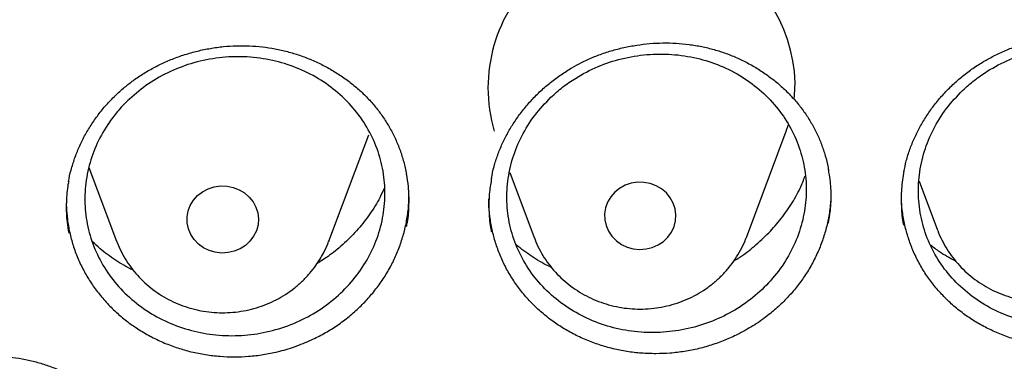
# Model space of a CAD drawing. Header units: millimetres. Extents: x 8 to 1577, y 12 to 2536.
# Tile 87 of 108: x 783 to 794, y 2123 to 2127. Entities that reach past the tile are written whole.
import ezdxf

# ---------------------------------------------------------------- set-up
doc = ezdxf.new("R2010")
doc.units = ezdxf.units.MM

msp = doc.modelspace()

# ---------------------------------------------------------------- linework, layer by layer
at = {"color": 7, "linetype": 'Continuous', "lineweight": 30}
for p, q in [((791.349, 2125.619), (791.375, 2125.693)), ((786.229, 2124.39), (786.676, 2125.578)), ((790.902, 2124.431), (791.349, 2125.619)), ((783.543, 2125.213), (783.853, 2124.39)), ((788.253, 2125.156), (788.526, 2124.431)), ((792.836, 2125.061), (793.043, 2124.511)), ((791.849, 2124.957), (791.849, 2124.943)), ((783.291, 2124.839), (783.291, 2124.814)), ((788.526, 2124.431), (788.529, 2124.424)), ((790.9, 2124.424), (790.902, 2124.431)), ((786.229, 2124.39), (786.227, 2124.384))]:
    msp.add_line(p, q, dxfattribs=at)
at = {"color": 7, "linetype": 'Continuous', "lineweight": 30, "flags": 128}
for points in [[(791.437, 2125.978), (791.442, 2126.023), (791.448, 2126.161)], [(785.387, 2124.444), (785.346, 2124.389), (785.295, 2124.341), (785.236, 2124.304), (785.17, 2124.276), (785.101, 2124.26), (785.029, 2124.256), (784.958, 2124.264), (784.889, 2124.284), (784.826, 2124.315), (784.769, 2124.356), (784.721, 2124.406), (784.683, 2124.463), (784.657, 2124.526), (784.643, 2124.592), (784.642, 2124.659), (784.654, 2124.726), (784.678, 2124.789), (784.714, 2124.847), (784.76, 2124.899), (784.816, 2124.941), (784.878, 2124.974), (784.946, 2124.996), (785.017, 2125.006), (785.089, 2125.004), (785.159, 2124.99), (785.225, 2124.964), (785.286, 2124.928), (785.338, 2124.882), (785.381, 2124.829), (785.413, 2124.768), (785.434, 2124.704), (785.441, 2124.637), (785.436, 2124.57), (785.418, 2124.505), (785.387, 2124.444)], [(789.349, 2124.825), (789.326, 2124.761), (789.315, 2124.695), (789.317, 2124.628), (789.332, 2124.562), (789.359, 2124.5), (789.398, 2124.443), (789.447, 2124.394), (789.504, 2124.353), (789.568, 2124.323), (789.637, 2124.304), (789.708, 2124.297), (789.78, 2124.302), (789.849, 2124.319), (789.914, 2124.347), (789.973, 2124.386), (790.023, 2124.434), (790.064, 2124.49), (790.093, 2124.551), (790.11, 2124.617), (790.114, 2124.684), (790.106, 2124.75), (790.084, 2124.815), (790.051, 2124.874), (790.008, 2124.928), (789.954, 2124.973), (789.893, 2125.008), (789.826, 2125.033), (789.756, 2125.046), (789.684, 2125.047), (789.614, 2125.036), (789.546, 2125.013), (789.484, 2124.979), (789.429, 2124.936), (789.384, 2124.884), (789.349, 2124.825)]]:
    msp.add_lwpolyline(points, dxfattribs=at)
at = {"color": 7, "linetype": 'Continuous', "lineweight": 30}
msp.add_arc((789.73, 2126.102), 1.72, 1.9465, 196.3143, dxfattribs=at)
for points, knots in [([(734.948, 2136.189), (734.945, 2136.154), (734.941, 2136.083), (734.934, 2135.955), (734.926, 2135.806), (734.915, 2135.639), (734.905, 2135.455), (734.894, 2135.213), (734.882, 2134.906), (734.872, 2134.542), (734.866, 2134.159), (734.865, 2133.76), (734.87, 2133.333), (734.883, 2132.805), (734.91, 2132.185), (734.958, 2131.482), (735.021, 2130.778), (735.1, 2130.077), (735.204, 2129.319), (735.336, 2128.504), (735.503, 2127.633), (735.66, 2126.922), (735.795, 2126.366), (735.898, 2125.966), (736.002, 2125.581), (736.104, 2125.223), (736.199, 2124.901), (736.286, 2124.618), (736.364, 2124.372), (736.432, 2124.164), (736.489, 2123.993), (736.532, 2123.865), (736.566, 2123.767), (736.595, 2123.681), (736.63, 2123.582), (736.672, 2123.463), (736.726, 2123.313), (736.792, 2123.129), (736.874, 2122.91), (736.968, 2122.662), (737.077, 2122.385), (737.198, 2122.084), (737.328, 2121.77), (737.542, 2121.271), (737.844, 2120.604), (738.27, 2119.731), (738.74, 2118.841), (739.255, 2117.935), (739.785, 2117.071), (740.33, 2116.239), (740.892, 2115.436), (741.479, 2114.647), (742.048, 2113.927), (742.601, 2113.266), (743.139, 2112.652), (743.714, 2112.029), (744.25, 2111.477), (744.736, 2110.997), (745.164, 2110.59), (745.61, 2110.18), (746.071, 2109.772), (746.505, 2109.401), (746.895, 2109.079), (747.227, 2108.812), (747.532, 2108.572), (747.809, 2108.359), (748.031, 2108.191), (748.204, 2108.063), (748.333, 2107.968), (748.451, 2107.883), (748.556, 2107.807), (748.646, 2107.742), (748.718, 2107.69), (748.778, 2107.648), (748.845, 2107.601), (748.937, 2107.536), (749.066, 2107.446), (749.226, 2107.336), (749.419, 2107.204), (749.773, 2106.967), (750.287, 2106.634), (750.961, 2106.217), (751.659, 2105.807), (752.382, 2105.405), (753.13, 2105.011), (753.903, 2104.628), (754.694, 2104.259), (755.572, 2103.876), (756.529, 2103.489), (757.562, 2103.109), (758.587, 2102.766), (759.603, 2102.459), (760.609, 2102.186), (761.608, 2101.946), (762.661, 2101.722), (763.775, 2101.52), (764.951, 2101.346), (766.133, 2101.209), (767.319, 2101.11), (768.508, 2101.049), (769.699, 2101.026), (770.89, 2101.043), (772.079, 2101.097), (773.266, 2101.19), (774.45, 2101.32), (775.63, 2101.489), (776.752, 2101.686), (777.816, 2101.906), (778.822, 2102.144), (779.825, 2102.411), (780.824, 2102.707), (781.822, 2103.034), (782.825, 2103.396), (783.832, 2103.794), (784.842, 2104.229), (785.854, 2104.702), (786.873, 2105.218), (787.7, 2105.671), (788.329, 2106.036), (788.749, 2106.287), (789.134, 2106.525), (789.484, 2106.747), (789.8, 2106.952), (790.082, 2107.139), (790.311, 2107.294), (790.494, 2107.42), (790.634, 2107.517), (790.755, 2107.602), (790.858, 2107.675), (790.96, 2107.748), (791.077, 2107.831), (791.215, 2107.932), (791.375, 2108.049), (791.552, 2108.181), (791.746, 2108.327), (791.951, 2108.484), (792.163, 2108.648), (792.468, 2108.889), (792.872, 2109.216), (793.378, 2109.642), (793.905, 2110.104), (794.451, 2110.605), (794.957, 2111.089), (795.417, 2111.548), (795.821, 2111.965), (796.209, 2112.38), (796.573, 2112.782), (796.945, 2113.207), (797.321, 2113.652), (797.695, 2114.111), (798.022, 2114.527), (798.308, 2114.902), (798.556, 2115.236), (798.782, 2115.549), (799.001, 2115.858), (799.225, 2116.183), (799.473, 2116.552), (799.743, 2116.968), (800.036, 2117.433), (800.342, 2117.942), (800.636, 2118.45), (800.916, 2118.954), (801.177, 2119.445), (801.432, 2119.946), (801.688, 2120.47), (801.932, 2120.995), (802.163, 2121.517), (802.366, 2122), (802.545, 2122.444), (802.701, 2122.848), (802.816, 2123.157), (802.894, 2123.373), (802.94, 2123.503), (802.977, 2123.607), (803.004, 2123.686), (803.033, 2123.768), (803.069, 2123.874), (803.12, 2124.025), (803.185, 2124.221), (803.26, 2124.455), (803.343, 2124.719), (803.428, 2124.999), (803.515, 2125.295), (803.612, 2125.638), (803.718, 2126.032), (803.832, 2126.481), (803.945, 2126.957), (804.056, 2127.46), (804.164, 2127.99), (804.267, 2128.545), (804.376, 2129.205), (804.483, 2129.95), (804.576, 2130.763), (804.646, 2131.546), (804.694, 2132.297), (804.723, 2133.016), (804.733, 2133.602), (804.733, 2134.061), (804.729, 2134.401), (804.721, 2134.728), (804.712, 2135.036), (804.7, 2135.319), (804.688, 2135.574), (804.676, 2135.802), (804.663, 2136.003), (804.654, 2136.13), (804.65, 2136.189)], [0, 0, 0, 0, 0.000951, 0.00193, 0.003328, 0.0049, 0.006614, 0.008465, 0.01165, 0.015173, 0.018603, 0.022302, 0.026271, 0.030509, 0.036989, 0.043561, 0.050115, 0.056651, 0.063169, 0.071401, 0.079604, 0.087778, 0.091621, 0.095458, 0.099235, 0.102688, 0.105783, 0.108519, 0.110898, 0.112918, 0.11458, 0.115884, 0.116657, 0.117432, 0.118391, 0.119554, 0.120933, 0.122798, 0.124952, 0.127395, 0.130128, 0.13315, 0.136343, 0.139513, 0.1481, 0.156497, 0.166243, 0.175718, 0.185047, 0.193958, 0.202873, 0.211793, 0.220718, 0.227824, 0.235201, 0.242853, 0.250781, 0.255987, 0.261306, 0.266737, 0.272281, 0.277905, 0.282062, 0.285874, 0.289343, 0.292468, 0.295248, 0.296812, 0.298241, 0.299536, 0.300697, 0.301712, 0.302507, 0.303069, 0.303658, 0.304707, 0.3061, 0.307838, 0.30992, 0.312347, 0.319228, 0.326269, 0.333457, 0.340794, 0.348277, 0.355908, 0.363677, 0.371402, 0.381272, 0.390959, 0.400463, 0.409783, 0.418921, 0.427883, 0.436799, 0.4472, 0.4576, 0.468001, 0.478401, 0.488802, 0.499203, 0.509604, 0.520005, 0.530406, 0.540808, 0.55122, 0.561686, 0.570704, 0.579764, 0.588867, 0.598013, 0.607204, 0.616566, 0.626167, 0.635808, 0.645677, 0.655777, 0.666106, 0.670763, 0.675124, 0.679149, 0.682837, 0.68619, 0.689206, 0.691885, 0.69359, 0.695124, 0.696449, 0.697537, 0.698523, 0.699796, 0.701381, 0.703106, 0.705092, 0.707309, 0.709623, 0.712016, 0.714488, 0.720052, 0.725978, 0.732267, 0.73892, 0.745936, 0.751158, 0.756489, 0.761619, 0.766517, 0.771183, 0.776942, 0.782303, 0.787264, 0.791358, 0.795133, 0.798591, 0.801865, 0.805448, 0.809387, 0.813991, 0.819, 0.824416, 0.830237, 0.835096, 0.840205, 0.845497, 0.850563, 0.856213, 0.861446, 0.866264, 0.870667, 0.874654, 0.878225, 0.87975, 0.881022, 0.882033, 0.882781, 0.88336, 0.884423, 0.885889, 0.887759, 0.890142, 0.892694, 0.895394, 0.898243, 0.90124, 0.905279, 0.90956, 0.914083, 0.918848, 0.923854, 0.929103, 0.934544, 0.942438, 0.950028, 0.957314, 0.964297, 0.970976, 0.977351, 0.980594, 0.983753, 0.986827, 0.989704, 0.992312, 0.994612, 0.996657, 0.998451, 1, 1, 1, 1]), ([(737.769, 2128.41), (737.784, 2128.326), (737.833, 2128.056), (737.926, 2127.601), (738.05, 2127.046), (738.185, 2126.493), (738.33, 2125.942), (738.487, 2125.394), (738.654, 2124.849), (738.832, 2124.307), (739.021, 2123.768), (739.221, 2123.233), (739.431, 2122.701), (739.652, 2122.173), (739.883, 2121.649), (740.124, 2121.129), (740.376, 2120.613), (740.638, 2120.102), (740.91, 2119.595), (741.191, 2119.093), (741.483, 2118.597), (741.785, 2118.105), (742.096, 2117.619), (742.417, 2117.138), (742.747, 2116.663), (743.087, 2116.194), (743.436, 2115.731), (743.794, 2115.273), (744.161, 2114.823), (744.537, 2114.379), (744.922, 2113.941), (745.315, 2113.51), (745.717, 2113.086), (746.127, 2112.67), (746.545, 2112.26), (746.971, 2111.858), (747.405, 2111.463), (747.847, 2111.076), (748.297, 2110.697), (748.754, 2110.326), (749.218, 2109.962), (749.689, 2109.607), (750.167, 2109.26), (750.653, 2108.922), (751.144, 2108.592), (751.642, 2108.271), (752.147, 2107.958), (752.657, 2107.654), (753.174, 2107.36), (753.696, 2107.074), (754.224, 2106.798), (754.757, 2106.53), (755.296, 2106.273), (755.839, 2106.024), (756.387, 2105.785), (756.94, 2105.556), (757.497, 2105.336), (758.059, 2105.127), (758.625, 2104.927), (759.194, 2104.736), (759.767, 2104.556), (760.344, 2104.386), (760.924, 2104.226), (761.507, 2104.076), (762.093, 2103.937), (762.681, 2103.807), (763.272, 2103.688), (763.866, 2103.58), (764.461, 2103.481), (765.058, 2103.393), (765.657, 2103.316), (766.257, 2103.249), (766.858, 2103.192), (767.461, 2103.146), (768.064, 2103.11), (768.668, 2103.085), (769.272, 2103.071), (769.877, 2103.067), (770.481, 2103.074), (771.085, 2103.091), (771.689, 2103.119), (772.292, 2103.157), (772.894, 2103.206), (773.495, 2103.265), (774.095, 2103.335), (774.694, 2103.415), (775.29, 2103.506), (775.885, 2103.607), (776.478, 2103.718), (777.068, 2103.84), (777.656, 2103.972), (778.241, 2104.114), (778.823, 2104.266), (779.403, 2104.429), (779.978, 2104.602), (780.551, 2104.784), (781.119, 2104.977), (781.684, 2105.18), (782.244, 2105.392), (782.801, 2105.614), (783.352, 2105.846), (783.899, 2106.087), (784.441, 2106.338), (784.979, 2106.598), (785.51, 2106.868), (786.037, 2107.147), (786.558, 2107.435), (787.073, 2107.732), (787.582, 2108.038), (788.084, 2108.353), (788.581, 2108.676), (789.071, 2109.008), (789.554, 2109.349), (790.031, 2109.698), (790.5, 2110.055), (790.963, 2110.42), (791.418, 2110.794), (791.865, 2111.175), (792.305, 2111.564), (792.738, 2111.961), (793.162, 2112.365), (793.578, 2112.776), (793.986, 2113.195), (794.385, 2113.621), (794.776, 2114.053), (795.159, 2114.493), (795.533, 2114.938), (795.897, 2115.391), (796.253, 2115.849), (796.6, 2116.314), (796.937, 2116.785), (797.265, 2117.262), (797.583, 2117.744), (797.892, 2118.231), (798.191, 2118.724), (798.48, 2119.223), (798.76, 2119.726), (799.029, 2120.233), (799.288, 2120.746), (799.537, 2121.263), (799.776, 2121.784), (800.004, 2122.309), (800.222, 2122.838), (800.43, 2123.371), (800.626, 2123.907), (800.813, 2124.447), (800.988, 2124.99), (801.153, 2125.536), (801.306, 2126.084), (801.449, 2126.636), (801.581, 2127.189), (801.702, 2127.745), (801.792, 2128.194), (801.838, 2128.458), (801.852, 2128.536)], [0, 0, 0, 0, 0.002978, 0.009604, 0.01623, 0.022856, 0.029483, 0.036109, 0.042735, 0.049362, 0.055988, 0.062615, 0.069242, 0.075868, 0.082495, 0.089122, 0.095749, 0.102376, 0.109003, 0.11563, 0.122257, 0.128884, 0.135512, 0.142139, 0.148766, 0.155394, 0.162021, 0.168649, 0.175277, 0.181905, 0.188533, 0.195161, 0.201789, 0.208417, 0.215045, 0.221673, 0.228302, 0.23493, 0.241558, 0.248187, 0.254816, 0.261444, 0.268073, 0.274702, 0.281331, 0.287959, 0.294588, 0.301217, 0.307846, 0.314476, 0.321105, 0.327734, 0.334363, 0.340993, 0.347622, 0.354251, 0.360881, 0.36751, 0.37414, 0.380769, 0.387399, 0.394028, 0.400658, 0.407287, 0.413917, 0.420547, 0.427177, 0.433806, 0.440436, 0.447066, 0.453696, 0.460325, 0.466955, 0.473585, 0.480215, 0.486845, 0.493474, 0.500104, 0.506734, 0.513364, 0.519994, 0.526624, 0.533254, 0.539883, 0.546513, 0.553143, 0.559773, 0.566403, 0.573032, 0.579662, 0.586292, 0.592922, 0.599551, 0.606181, 0.612811, 0.61944, 0.62607, 0.6327, 0.639329, 0.645959, 0.652588, 0.659218, 0.665847, 0.672477, 0.679106, 0.685735, 0.692365, 0.698994, 0.705623, 0.712252, 0.718881, 0.72551, 0.732139, 0.738768, 0.745397, 0.752026, 0.758654, 0.765283, 0.771912, 0.77854, 0.785169, 0.791797, 0.798426, 0.805054, 0.811682, 0.81831, 0.824938, 0.831566, 0.838194, 0.844822, 0.85145, 0.858077, 0.864705, 0.871332, 0.87796, 0.884587, 0.891215, 0.897842, 0.904469, 0.911096, 0.917723, 0.92435, 0.930977, 0.937604, 0.94423, 0.950857, 0.957484, 0.96411, 0.970737, 0.977363, 0.983989, 0.990616, 0.997242, 1, 1, 1, 1]), ([(793.641, 2126.444), (793.662, 2126.455), (793.726, 2126.488), (793.836, 2126.536), (793.972, 2126.586), (794.112, 2126.626), (794.256, 2126.656), (794.402, 2126.677), (794.549, 2126.687), (794.696, 2126.687), (794.842, 2126.677), (794.985, 2126.657), (795.124, 2126.626), (795.259, 2126.586), (795.391, 2126.536), (795.518, 2126.477), (795.642, 2126.408), (795.76, 2126.33), (795.871, 2126.243), (795.975, 2126.149), (796.07, 2126.049), (796.155, 2125.942), (796.229, 2125.831), (796.294, 2125.715), (796.349, 2125.594), (796.393, 2125.468), (796.423, 2125.361), (796.434, 2125.295), (796.438, 2125.273)], [0, 0, 0, 0, 0.0197953, 0.0590106, 0.0984647, 0.1382532, 0.1783198, 0.2185836, 0.2589457, 0.2992741, 0.339447, 0.3793708, 0.4189685, 0.4581299, 0.4974273, 0.5372958, 0.5776259, 0.6182819, 0.6591067, 0.6999144, 0.740509, 0.7807533, 0.8205437, 0.85994, 0.8995965, 0.9397641, 0.9802999, 1, 1, 1, 1]), ([(784.041, 2126.186), (784.06, 2126.199), (784.118, 2126.24), (784.219, 2126.302), (784.345, 2126.369), (784.478, 2126.427), (784.616, 2126.476), (784.758, 2126.516), (784.902, 2126.546), (785.049, 2126.566), (785.195, 2126.575), (785.341, 2126.574), (785.485, 2126.563), (785.627, 2126.541), (785.766, 2126.51), (785.903, 2126.468), (786.038, 2126.417), (786.168, 2126.356), (786.294, 2126.285), (786.413, 2126.207), (786.525, 2126.12), (786.628, 2126.027), (786.721, 2125.927), (786.805, 2125.822), (786.88, 2125.71), (786.946, 2125.593), (787.003, 2125.469), (787.049, 2125.341), (787.081, 2125.229), (787.093, 2125.159), (787.098, 2125.134)], [0, 0, 0, 0, 0.018234, 0.05445, 0.090881, 0.127612, 0.164595, 0.201757, 0.239008, 0.276228, 0.313304, 0.350148, 0.386689, 0.422831, 0.459038, 0.495764, 0.53291, 0.570351, 0.607942, 0.64551, 0.682875, 0.719911, 0.756524, 0.792762, 0.829249, 0.866227, 0.903564, 0.941165, 0.978924, 1, 1, 1, 1]), ([(789.056, 2126.385), (789.077, 2126.395), (789.142, 2126.427), (789.252, 2126.473), (789.389, 2126.519), (789.53, 2126.555), (789.675, 2126.582), (789.821, 2126.6), (789.968, 2126.607), (790.115, 2126.603), (790.261, 2126.59), (790.403, 2126.566), (790.542, 2126.533), (790.676, 2126.489), (790.807, 2126.437), (790.933, 2126.374), (791.055, 2126.302), (791.171, 2126.221), (791.281, 2126.132), (791.382, 2126.036), (791.475, 2125.933), (791.558, 2125.824), (791.631, 2125.711), (791.693, 2125.594), (791.745, 2125.472), (791.786, 2125.344), (791.812, 2125.249), (791.82, 2125.196), (791.821, 2125.187)], [0, 0, 0, 0, 0.020027, 0.059715, 0.099644, 0.139911, 0.180458, 0.221203, 0.262046, 0.302852, 0.3435, 0.383893, 0.423955, 0.463573, 0.503327, 0.543659, 0.584459, 0.625589, 0.66689, 0.708175, 0.749244, 0.789958, 0.830212, 0.87007, 0.910205, 0.950855, 0.991878, 1, 1, 1, 1]), ([(793.323, 2126.074), (793.26, 2126.008), (793.133, 2125.875), (792.99, 2125.643), (792.887, 2125.393), (792.831, 2125.133), (792.822, 2124.868), (792.86, 2124.609), (792.946, 2124.358), (793.075, 2124.128), (793.246, 2123.921), (793.451, 2123.746), (793.688, 2123.606), (793.946, 2123.506), (794.222, 2123.448), (794.504, 2123.434), (794.789, 2123.465), (795.063, 2123.54), (795.323, 2123.656), (795.558, 2123.81), (795.765, 2123.999), (795.935, 2124.215), (796.065, 2124.455), (796.15, 2124.708), (796.189, 2124.972), (796.18, 2125.235), (796.123, 2125.493), (796.021, 2125.735), (795.875, 2125.958), (795.692, 2126.153), (795.473, 2126.316), (795.228, 2126.441), (794.961, 2126.526), (794.683, 2126.567), (794.398, 2126.564), (794.118, 2126.517), (793.847, 2126.426), (793.627, 2126.311), (793.453, 2126.19), (793.366, 2126.113), (793.323, 2126.074)], [0, 0, 0, 0, 0.026441, 0.05365, 0.080091, 0.1073, 0.133739, 0.160944, 0.18739, 0.214603, 0.241063, 0.26829, 0.294765, 0.322008, 0.348493, 0.375747, 0.402231, 0.429485, 0.45596, 0.483203, 0.509662, 0.53689, 0.563335, 0.590548, 0.616987, 0.644192, 0.670635, 0.697845, 0.7243, 0.751522, 0.777993, 0.805231, 0.831714, 0.858965, 0.885451, 0.912706, 0.939184, 0.966432, 0.983122, 1, 1, 1, 1]), ([(783.996, 2125.978), (784.066, 2126.037), (784.206, 2126.157), (784.453, 2126.292), (784.719, 2126.391), (784.997, 2126.446), (785.283, 2126.457), (785.563, 2126.424), (785.834, 2126.347), (786.085, 2126.23), (786.312, 2126.073), (786.505, 2125.884), (786.662, 2125.665), (786.775, 2125.427), (786.844, 2125.17), (786.865, 2124.909), (786.838, 2124.644), (786.765, 2124.389), (786.645, 2124.146), (786.485, 2123.926), (786.287, 2123.732), (786.059, 2123.572), (785.804, 2123.448), (785.533, 2123.366), (785.25, 2123.327), (784.967, 2123.333), (784.688, 2123.383), (784.425, 2123.475), (784.181, 2123.608), (783.967, 2123.777), (783.786, 2123.979), (783.646, 2124.204), (783.548, 2124.452), (783.498, 2124.71), (783.494, 2124.975), (783.539, 2125.235), (783.63, 2125.488), (783.749, 2125.693), (783.874, 2125.856), (783.955, 2125.937), (783.996, 2125.978)], [0, 0, 0, 0, 0.026454, 0.053675, 0.080129, 0.10735, 0.133812, 0.161041, 0.187513, 0.214752, 0.24123, 0.268476, 0.294953, 0.322198, 0.348668, 0.375906, 0.402365, 0.429593, 0.456043, 0.483261, 0.509708, 0.536922, 0.563372, 0.590589, 0.617047, 0.644273, 0.670742, 0.697979, 0.724455, 0.7517, 0.778178, 0.805424, 0.831896, 0.859137, 0.8856, 0.912831, 0.939283, 0.966504, 0.983159, 1, 1, 1, 1]), ([(788.714, 2125.997), (788.652, 2125.932), (788.525, 2125.799), (788.383, 2125.568), (788.28, 2125.319), (788.225, 2125.061), (788.216, 2124.796), (788.255, 2124.537), (788.341, 2124.287), (788.471, 2124.057), (788.642, 2123.85), (788.847, 2123.675), (789.084, 2123.534), (789.342, 2123.433), (789.618, 2123.374), (789.9, 2123.36), (790.184, 2123.39), (790.457, 2123.463), (790.717, 2123.578), (790.951, 2123.73), (791.157, 2123.918), (791.326, 2124.133), (791.456, 2124.372), (791.54, 2124.624), (791.578, 2124.887), (791.569, 2125.149), (791.511, 2125.407), (791.409, 2125.649), (791.263, 2125.872), (791.079, 2126.067), (790.86, 2126.231), (790.616, 2126.356), (790.349, 2126.442), (790.071, 2126.484), (789.786, 2126.482), (789.507, 2126.436), (789.236, 2126.346), (789.017, 2126.232), (788.843, 2126.113), (788.757, 2126.036), (788.714, 2125.997)], [0, 0, 0, 0, 0.026444, 0.053655, 0.080099, 0.10731, 0.133754, 0.160964, 0.187416, 0.214633, 0.241097, 0.268327, 0.294803, 0.322046, 0.348527, 0.375777, 0.402257, 0.429505, 0.455975, 0.483214, 0.509671, 0.536896, 0.563343, 0.590557, 0.617, 0.644209, 0.670657, 0.697872, 0.724331, 0.751557, 0.77803, 0.805269, 0.83175, 0.858998, 0.88548, 0.91273, 0.939203, 0.966446, 0.983129, 1, 1, 1, 1]), ([(792.666, 2125.163), (792.674, 2125.204), (792.691, 2125.29), (792.731, 2125.416), (792.782, 2125.542), (792.843, 2125.664), (792.915, 2125.784), (792.996, 2125.9), (793.087, 2126.01), (793.186, 2126.115), (793.294, 2126.212), (793.408, 2126.301), (793.524, 2126.379), (793.604, 2126.423), (793.641, 2126.444)], [0, 0, 0, 0, 0.079345, 0.162848, 0.2459, 0.329728, 0.414292, 0.499424, 0.584915, 0.670533, 0.75596, 0.840983, 0.925433, 1, 1, 1, 1]), ([(788.05, 2125.092), (788.052, 2125.103), (788.06, 2125.158), (788.086, 2125.256), (788.129, 2125.384), (788.183, 2125.508), (788.247, 2125.629), (788.321, 2125.747), (788.405, 2125.861), (788.499, 2125.969), (788.6, 2126.071), (788.71, 2126.165), (788.826, 2126.251), (788.942, 2126.325), (789.02, 2126.366), (789.056, 2126.385)], [0, 0, 0, 0, 0.020019, 0.102817, 0.184562, 0.26589, 0.348027, 0.430876, 0.514271, 0.598004, 0.681842, 0.765478, 0.848704, 0.931359, 1, 1, 1, 1]), ([(783.315, 2125.051), (783.315, 2125.052), (783.321, 2125.097), (783.343, 2125.185), (783.382, 2125.314), (783.433, 2125.441), (783.494, 2125.566), (783.566, 2125.687), (783.647, 2125.803), (783.737, 2125.913), (783.836, 2126.016), (783.937, 2126.107), (784.008, 2126.161), (784.041, 2126.186)], [0, 0, 0, 0, 0.002108, 0.1014, 0.201677, 0.302795, 0.404547, 0.506685, 0.608922, 0.710906, 0.812392, 0.913194, 1, 1, 1, 1]), ([(791.82, 2124.589), (791.828, 2124.636), (791.849, 2124.749), (791.853, 2124.931), (791.844, 2125.085), (791.825, 2125.171), (791.82, 2125.192)], [0, 0, 0, 0, 0.235195, 0.564137, 0.894145, 1, 1, 1, 1]), ([(787.098, 2124.554), (787.101, 2124.569), (787.12, 2124.65), (787.128, 2124.799), (787.126, 2124.98), (787.106, 2125.093), (787.098, 2125.139)], [0, 0, 0, 0, 0.078303, 0.418204, 0.759195, 1, 1, 1, 1]), ([(788.051, 2125.097), (788.042, 2125.044), (788.021, 2124.925), (788.019, 2124.738), (788.028, 2124.588), (788.046, 2124.507), (788.05, 2124.491)], [0, 0, 0, 0, 0.261919, 0.58941, 0.91795, 1, 1, 1, 1]), ([(790.765, 2124.171), (790.775, 2124.177), (790.849, 2124.218), (790.974, 2124.315), (791.136, 2124.459), (791.28, 2124.62), (791.404, 2124.794), (791.499, 2124.961), (791.543, 2125.073), (791.561, 2125.119)], [0, 0, 0, 0, 0.026264, 0.196205, 0.366687, 0.536629, 0.706655, 0.877224, 1, 1, 1, 1]), ([(792.666, 2125.172), (792.655, 2125.106), (792.634, 2124.973), (792.636, 2124.773), (792.645, 2124.638), (792.661, 2124.571), (792.662, 2124.569)], [0, 0, 0, 0, 0.329257, 0.658925, 0.98965, 1, 1, 1, 1]), ([(783.317, 2125.055), (783.313, 2125.038), (783.296, 2124.955), (783.288, 2124.803), (783.291, 2124.627), (783.311, 2124.519), (783.318, 2124.478)], [0, 0, 0, 0, 0.0891139, 0.4353278, 0.7804091, 1, 1, 1, 1]), ([(786.851, 2124.984), (786.834, 2124.947), (786.789, 2124.846), (786.691, 2124.691), (786.56, 2124.522), (786.408, 2124.367), (786.254, 2124.237), (786.145, 2124.169), (786.098, 2124.139)], [0, 0, 0, 0, 0.108346, 0.295619, 0.482962, 0.670901, 0.858243, 1, 1, 1, 1]), ([(786.033, 2123.284), (786.08, 2123.307), (786.176, 2123.353), (786.312, 2123.438), (786.441, 2123.532), (786.562, 2123.637), (786.672, 2123.749), (786.771, 2123.869), (786.86, 2123.998), (786.937, 2124.132), (787.001, 2124.271), (787.052, 2124.414), (787.091, 2124.561), (787.116, 2124.711), (787.127, 2124.828), (787.125, 2124.894), (787.125, 2124.912)], [0, 0, 0, 0, 0.074126, 0.148255, 0.224544, 0.300831, 0.374786, 0.448742, 0.524862, 0.600982, 0.674764, 0.748546, 0.824481, 0.900416, 0.97405, 1, 1, 1, 1]), ([(790.822, 2123.354), (790.775, 2123.331), (790.679, 2123.285), (790.528, 2123.23), (790.371, 2123.185), (790.211, 2123.153), (790.05, 2123.134), (789.889, 2123.128), (789.727, 2123.134), (789.566, 2123.152), (789.409, 2123.184), (789.256, 2123.227), (789.107, 2123.283), (788.963, 2123.35), (788.828, 2123.428), (788.701, 2123.516), (788.581, 2123.615), (788.471, 2123.723), (788.373, 2123.839), (788.285, 2123.962), (788.208, 2124.093), (788.144, 2124.23), (788.093, 2124.371), (788.055, 2124.515), (788.03, 2124.664), (788.019, 2124.78), (788.021, 2124.847), (788.021, 2124.862)], [0, 0, 0, 0, 0.040605, 0.081212, 0.122996, 0.16478, 0.205373, 0.245966, 0.287745, 0.329523, 0.370062, 0.410601, 0.452323, 0.494044, 0.534513, 0.574982, 0.616623, 0.658264, 0.69882, 0.739376, 0.781115, 0.822852, 0.863353, 0.903853, 0.945531, 0.98721, 1, 1, 1, 1]), ([(791.849, 2124.909), (791.849, 2124.904), (791.85, 2124.849), (791.838, 2124.743), (791.813, 2124.593), (791.773, 2124.447), (791.721, 2124.305), (791.656, 2124.165), (791.578, 2124.031), (791.489, 2123.904), (791.39, 2123.784), (791.279, 2123.671), (791.148, 2123.559), (790.997, 2123.45), (790.881, 2123.386), (790.822, 2123.354)], [0, 0, 0, 0, 0.007357, 0.087893, 0.168428, 0.246659, 0.324892, 0.4054, 0.485907, 0.564056, 0.642206, 0.722621, 0.803037, 0.900981, 1, 1, 1, 1]), ([(795.472, 2123.455), (795.425, 2123.431), (795.33, 2123.382), (795.18, 2123.323), (795.024, 2123.275), (794.864, 2123.239), (794.704, 2123.216), (794.543, 2123.205), (794.38, 2123.208), (794.219, 2123.223), (794.062, 2123.25), (793.908, 2123.289), (793.757, 2123.342), (793.612, 2123.406), (793.475, 2123.48), (793.346, 2123.565), (793.224, 2123.661), (793.112, 2123.767), (793.011, 2123.88), (792.92, 2124.001), (792.84, 2124.131), (792.773, 2124.267), (792.719, 2124.406), (792.678, 2124.55), (792.65, 2124.698), (792.636, 2124.825), (792.637, 2124.903), (792.637, 2124.931)], [0, 0, 0, 0, 0.04021, 0.080421, 0.121798, 0.163174, 0.203387, 0.243601, 0.284989, 0.326377, 0.366544, 0.406712, 0.448051, 0.48939, 0.529488, 0.569587, 0.610848, 0.652108, 0.692287, 0.732465, 0.773815, 0.815165, 0.855277, 0.895389, 0.936669, 0.977949, 1, 1, 1, 1]), ([(783.291, 2124.775), (783.294, 2124.727), (783.3, 2124.629), (783.326, 2124.485), (783.365, 2124.34), (783.417, 2124.198), (783.482, 2124.061), (783.559, 2123.931), (783.648, 2123.807), (783.748, 2123.69), (783.859, 2123.581), (783.979, 2123.483), (784.107, 2123.395), (784.244, 2123.316), (784.388, 2123.248), (784.537, 2123.193), (784.69, 2123.149), (784.849, 2123.118), (785.01, 2123.099), (785.171, 2123.093), (785.332, 2123.099), (785.494, 2123.118), (785.667, 2123.153), (785.848, 2123.205), (785.971, 2123.257), (786.033, 2123.284)], [0, 0, 0, 0, 0.041032, 0.083014, 0.124998, 0.168186, 0.211372, 0.253474, 0.295575, 0.338902, 0.382229, 0.424274, 0.46632, 0.509583, 0.552845, 0.59492, 0.636995, 0.680295, 0.723595, 0.765613, 0.807631, 0.850868, 0.894104, 0.946762, 1, 1, 1, 1]), ([(788.53, 2124.424), (788.535, 2124.41), (788.554, 2124.359), (788.595, 2124.277), (788.655, 2124.178), (788.725, 2124.085), (788.804, 2123.999), (788.891, 2123.92), (788.985, 2123.85), (789.085, 2123.788), (789.192, 2123.736), (789.303, 2123.693), (789.418, 2123.661), (789.536, 2123.639), (789.655, 2123.629), (789.775, 2123.629), (789.895, 2123.64), (790.013, 2123.662), (790.128, 2123.694), (790.24, 2123.737), (790.347, 2123.79), (790.448, 2123.853), (790.543, 2123.925), (790.63, 2124.005), (790.709, 2124.092), (790.779, 2124.187), (790.839, 2124.287), (790.878, 2124.367), (790.895, 2124.414), (790.899, 2124.424)], [0, 0, 0, 0, 0.015193, 0.053576, 0.092009, 0.130506, 0.169078, 0.207732, 0.246471, 0.285298, 0.324208, 0.363197, 0.402257, 0.441381, 0.480558, 0.519777, 0.559028, 0.598294, 0.637562, 0.676818, 0.716048, 0.755238, 0.794374, 0.833444, 0.872435, 0.911339, 0.950151, 0.988869, 1, 1, 1, 1]), ([(793.044, 2124.509), (793.044, 2124.509), (793.056, 2124.471), (793.089, 2124.401), (793.145, 2124.3), (793.211, 2124.204), (793.286, 2124.115), (793.369, 2124.033), (793.46, 2123.959), (793.558, 2123.893), (793.662, 2123.837), (793.771, 2123.79), (793.885, 2123.753), (794.001, 2123.727), (794.12, 2123.712), (794.24, 2123.707), (794.36, 2123.713), (794.479, 2123.731), (794.595, 2123.759), (794.709, 2123.797), (794.818, 2123.846), (794.922, 2123.905), (795.02, 2123.972), (795.11, 2124.049), (795.193, 2124.133), (795.267, 2124.225), (795.331, 2124.323), (795.38, 2124.415), (795.405, 2124.475), (795.415, 2124.499)], [0, 0, 0, 0, 0.000818, 0.039157, 0.077539, 0.11598, 0.154491, 0.193082, 0.231757, 0.270519, 0.309366, 0.348294, 0.387297, 0.426367, 0.465494, 0.504669, 0.543881, 0.583114, 0.622354, 0.66159, 0.700805, 0.739987, 0.77912, 0.818192, 0.857191, 0.896106, 0.934931, 0.973662, 1, 1, 1, 1]), ([(784.037, 2124.066), (784.035, 2124.067), (783.965, 2124.097), (783.84, 2124.176), (783.69, 2124.28), (783.612, 2124.356), (783.584, 2124.382)], [0, 0, 0, 0, 0.016296, 0.404627, 0.791722, 1, 1, 1, 1]), ([(783.853, 2124.392), (783.855, 2124.385), (783.869, 2124.343), (783.906, 2124.267), (783.963, 2124.167), (784.03, 2124.072), (784.106, 2123.984), (784.19, 2123.903), (784.282, 2123.829), (784.381, 2123.765), (784.485, 2123.71), (784.595, 2123.664), (784.709, 2123.629), (784.826, 2123.604), (784.945, 2123.59), (785.065, 2123.586), (785.185, 2123.594), (785.304, 2123.613), (785.42, 2123.642), (785.533, 2123.682), (785.642, 2123.732), (785.745, 2123.792), (785.842, 2123.861), (785.931, 2123.938), (786.013, 2124.024), (786.078, 2124.106), (786.114, 2124.162), (786.128, 2124.184)], [0, 0, 0, 0, 0.007228, 0.048512, 0.089845, 0.131242, 0.172717, 0.214278, 0.25593, 0.297676, 0.339513, 0.381437, 0.423441, 0.465515, 0.50765, 0.549835, 0.592057, 0.6343, 0.67655, 0.718792, 0.761011, 0.803192, 0.845319, 0.887377, 0.929356, 0.971243, 1, 1, 1, 1]), ([(786.128, 2124.184), (786.142, 2124.207), (786.174, 2124.263), (786.207, 2124.33), (786.223, 2124.375), (786.226, 2124.384)], [0, 0, 0, 0, 0.356027, 0.878036, 1, 1, 1, 1]), ([(788.72, 2124.095), (788.708, 2124.101), (788.629, 2124.135), (788.499, 2124.22), (788.38, 2124.3), (788.329, 2124.349), (788.328, 2124.35)], [0, 0, 0, 0, 0.083271, 0.540178, 0.995633, 1, 1, 1, 1]), ([(792.961, 2124.349), (792.994, 2124.323), (793.082, 2124.254), (793.183, 2124.2), (793.245, 2124.167)], [0, 0, 0, 0, 0.380447, 1, 1, 1, 1]), ([(780.496, 2121.649), (780.501, 2121.671), (780.515, 2121.735), (780.547, 2121.842), (780.596, 2121.968), (780.655, 2122.091), (780.725, 2122.211), (780.804, 2122.326), (780.893, 2122.436), (780.991, 2122.539), (781.096, 2122.635), (781.208, 2122.723), (781.326, 2122.802), (781.449, 2122.872), (781.578, 2122.933), (781.713, 2122.986), (781.853, 2123.03), (781.997, 2123.065), (782.143, 2123.089), (782.291, 2123.104), (782.438, 2123.108), (782.584, 2123.102), (782.727, 2123.086), (782.867, 2123.06), (783.005, 2123.024), (783.14, 2122.978), (783.272, 2122.922), (783.4, 2122.857), (783.522, 2122.782), (783.637, 2122.7), (783.745, 2122.61), (783.845, 2122.513), (783.935, 2122.409), (784.016, 2122.301), (784.087, 2122.186), (784.148, 2122.067), (784.2, 2121.943), (784.24, 2121.814), (784.264, 2121.723), (784.271, 2121.674), (784.272, 2121.67)], [0, 0, 0, 0, 0.013411, 0.040441, 0.067618, 0.094995, 0.122533, 0.150177, 0.17786, 0.205485, 0.232981, 0.260284, 0.287338, 0.314102, 0.340849, 0.367959, 0.395362, 0.422967, 0.450667, 0.478329, 0.505823, 0.533053, 0.559945, 0.586534, 0.613286, 0.64038, 0.667725, 0.695259, 0.722906, 0.750589, 0.77821, 0.80571, 0.833047, 0.860198, 0.887216, 0.914484, 0.941962, 0.969613, 0.997385, 1, 1, 1, 1])]:
    msp.add_open_spline(points, degree=3, knots=knots, dxfattribs=at)

doc.saveas('drawing.dxf')
